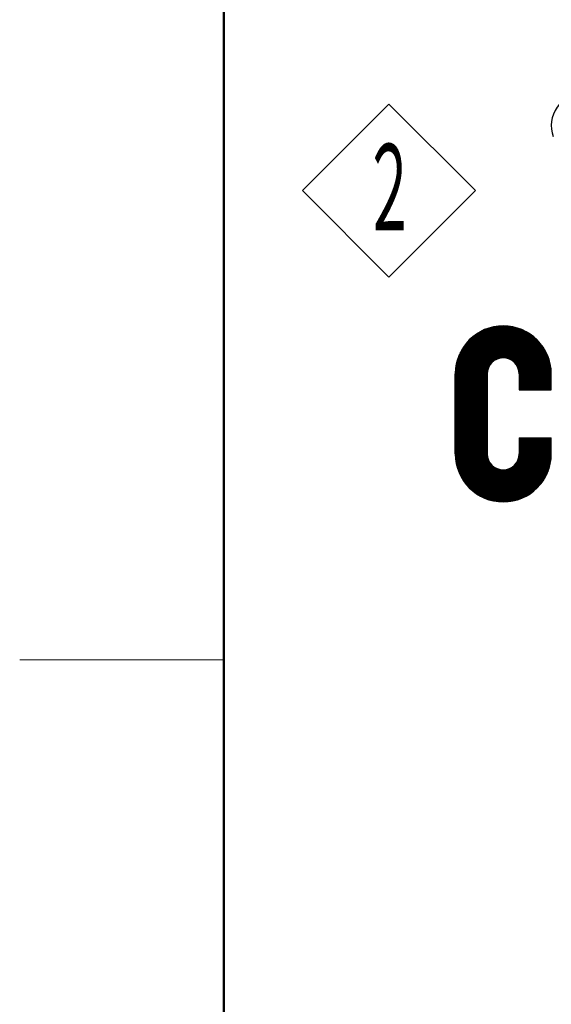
# Model space of a CAD drawing. Header units: millimetres. Extents: x 0 to 1733, y 0 to 1188.
# Tile 92 of 154: x 80 to 132, y 960 to 1057. Entities that reach past the tile are written whole.
import ezdxf

# ---------------------------------------------------------------- set-up
doc = ezdxf.new("R2010")
doc.units = ezdxf.units.MM
doc.header["$LTSCALE"] = 0.727559
doc.layers.add('NoLayerName_001', color=7, linetype='Continuous')
doc.styles.get("Standard").update_dxf_attribs({"font": 'txt', "bigfont": 'extfont2'})

# ---------------------------------------------------------------- blocks, each defined once
blk = doc.blocks.new('JZB_0013')
at = {"layer": 'NoLayerName_001', "color": 7, "linetype": 'Continuous', "lineweight": 13}
for p, q in [((8.485, 16.971), (0, 8.485)), ((16.971, 8.485), (8.485, 16.971)), ((0, 8.485), (8.485, 0)), ((8.485, 0), (16.971, 8.485))]:
    blk.add_line(p, q, dxfattribs=at)
at = {"layer": 'NoLayerName_001', "color": 3, "lineweight": 13, "insert": (8.525, 8.485), "char_height": 9.6, "attachment_point": 5}
blk.add_mtext('\\A1;\\W0.5000;２', dxfattribs=at)
blk = doc.blocks.new('*X101')
at = {"color": 7, "linetype": 'Continuous', "lineweight": 25}
for p, q in [((0, 1.751), (1.599, 3.35)), ((0, 1.731), (1.614, 3.344)), ((0, 1.71), (1.628, 3.338)), ((0, 1.689), (1.643, 3.332)), ((0, 1.668), (1.657, 3.326)), ((0, 1.647), (1.672, 3.319)), ((0.932, 2.559), (1.686, 3.312)), ((0.993, 2.598), (1.7, 3.306)), ((1.031, 2.616), (1.714, 3.299)), ((1.063, 2.627), (1.727, 3.292)), ((1.091, 2.635), (1.741, 3.284)), ((1.117, 2.64), (1.754, 3.277)), ((1.141, 2.642), (1.767, 3.269)), ((1.163, 2.644), (1.781, 3.262)), ((1.184, 2.644), (1.793, 3.254)), ((1.204, 2.643), (1.806, 3.246)), ((1.223, 2.641), (1.819, 3.238)), ((1.241, 2.639), (1.831, 3.229)), ((1.258, 2.635), (1.844, 3.221)), ((1.275, 2.631), (1.856, 3.212)), ((1.291, 2.627), (1.868, 3.204)), ((1.307, 2.622), (1.88, 3.195)), ((1.322, 2.616), (1.892, 3.186)), ((1.337, 2.61), (1.904, 3.177)), ((1.351, 2.603), (1.915, 3.168)), ((1.365, 2.596), (1.927, 3.158)), ((1.378, 2.588), (1.938, 3.149)), ((1.391, 2.58), (1.949, 3.139)), ((1.403, 2.572), (1.96, 3.129)), ((1.415, 2.563), (1.971, 3.119)), ((1.427, 2.554), (1.982, 3.109)), ((1.438, 2.544), (1.993, 3.099)), ((1.449, 2.534), (2.003, 3.089)), ((1.459, 2.524), (2.014, 3.079)), ((1.469, 2.513), (2.024, 3.068)), ((1.479, 2.502), (2.034, 3.057)), ((1.488, 2.49), (2.044, 3.047)), ((1.497, 2.478), (2.054, 3.036)), ((1.505, 2.466), (2.064, 3.025)), ((1.513, 2.453), (2.073, 3.013)), ((1.521, 2.44), (2.083, 3.002)), ((1.528, 2.426), (2.092, 2.991)), ((1.534, 2.412), (2.101, 2.979)), ((1.541, 2.398), (2.11, 2.967)), ((1.546, 2.383), (2.119, 2.956)), ((1.551, 2.367), (2.128, 2.944)), ((1.556, 2.351), (2.137, 2.932)), ((1.56, 2.334), (2.145, 2.919)), ((1.563, 2.316), (2.154, 2.907)), ((1.566, 2.298), (2.162, 2.894)), ((1.568, 2.279), (2.17, 2.882)), ((1.569, 2.259), (2.178, 2.869)), ((1.569, 2.239), (2.186, 2.856)), ((1.569, 2.218), (2.194, 2.843)), ((1.569, 2.197), (2.201, 2.83)), ((1.569, 2.176), (2.209, 2.816)), ((1.569, 2.155), (2.216, 2.803)), ((1.569, 2.135), (2.223, 2.789)), ((1.569, 2.114), (2.23, 2.775)), ((1.569, 2.093), (2.237, 2.761)), ((1.569, 2.072), (2.244, 2.747)), ((1.569, 2.051), (2.25, 2.733)), ((1.569, 2.031), (2.257, 2.718)), ((1.569, 2.01), (2.263, 2.704)), ((1.569, 1.989), (2.269, 2.689)), ((1.569, 1.968), (2.275, 2.674)), ((1.569, 1.947), (2.28, 2.659)), ((0, 1.627), (0.87, 2.496)), ((0, 1.606), (0.83, 2.436)), ((1.569, 1.927), (2.286, 2.644)), ((1.569, 1.906), (2.291, 2.628)), ((1.569, 1.885), (2.296, 2.613)), ((1.569, 1.864), (2.301, 2.597)), ((1.586, 1.861), (2.306, 2.581)), ((1.607, 1.861), (2.311, 2.565)), ((1.628, 1.861), (2.315, 2.548)), ((1.649, 1.861), (2.319, 2.532)), ((1.669, 1.861), (2.323, 2.515)), ((1.69, 1.861), (2.327, 2.498)), ((1.711, 1.861), (2.331, 2.481)), ((1.732, 1.861), (2.334, 2.463)), ((1.753, 1.861), (2.337, 2.445)), ((1.773, 1.861), (2.34, 2.427)), ((0, 1.585), (0.812, 2.397)), ((0, 1.564), (0.801, 2.365)), ((0, 1.543), (0.794, 2.337)), ((0, 1.523), (0.789, 2.311)), ((0, 1.502), (0.786, 2.288)), ((0, 1.481), (0.785, 2.266)), ((0, 1.46), (0.784, 2.245)), ((0, 1.439), (0.784, 2.224)), ((0, 1.419), (0.784, 2.203)), ((0, 1.398), (0.784, 2.182)), ((1.794, 1.861), (2.342, 2.409)), ((1.815, 1.861), (2.345, 2.391)), ((1.836, 1.861), (2.347, 2.372)), ((1.857, 1.861), (2.349, 2.353)), ((1.877, 1.861), (2.35, 2.334)), ((1.898, 1.861), (2.351, 2.314)), ((0, 1.377), (0.784, 2.161)), ((0, 1.356), (0.784, 2.141)), ((0, 1.335), (0.784, 2.12)), ((0, 1.315), (0.784, 2.099)), ((0, 1.294), (0.784, 2.078)), ((0, 1.273), (0.784, 2.057)), ((0, 1.252), (0.784, 2.037)), ((0, 1.231), (0.784, 2.016)), ((0, 1.211), (0.784, 1.995)), ((0, 1.19), (0.784, 1.974)), ((0, 1.169), (0.784, 1.953)), ((0, 1.148), (0.784, 1.933)), ((0, 1.127), (0.784, 1.912)), ((0, 1.107), (0.784, 1.891)), ((0, 1.086), (0.784, 1.87)), ((0, 1.065), (0.784, 1.849)), ((0, 1.044), (0.784, 1.829)), ((0, 1.023), (0.784, 1.808)), ((0, 1.003), (0.784, 1.787)), ((0, 0.982), (0.784, 1.766)), ((0, 0.961), (0.784, 1.745)), ((0, 0.94), (0.784, 1.725)), ((0, 0.919), (0.784, 1.704)), ((0, 0.899), (0.784, 1.683)), ((0, 0.878), (0.784, 1.662)), ((0, 0.857), (0.784, 1.641)), ((0, 0.836), (0.784, 1.621)), ((0, 0.815), (0.784, 1.6)), ((0, 0.795), (0.784, 1.579)), ((0, 0.774), (0.784, 1.558)), ((0, 0.753), (0.784, 1.537)), ((0, 0.732), (0.784, 1.517)), ((0, 0.711), (0.784, 1.496)), ((0, 0.691), (0.784, 1.475)), ((0, 0.67), (0.784, 1.454)), ((0, 0.649), (0.784, 1.433)), ((0, 0.628), (0.784, 1.413)), ((0, 0.608), (0.784, 1.392)), ((0, 0.587), (0.784, 1.371)), ((0, 0.566), (0.784, 1.35)), ((0, 0.545), (0.784, 1.329)), ((0, 0.524), (0.784, 1.309)), ((0, 0.504), (0.784, 1.288)), ((0, 0.483), (0.784, 1.267)), ((0, 0.462), (0.784, 1.246)), ((0, 0.441), (0.784, 1.225)), ((0, 0.42), (0.784, 1.205)), ((0, 0.4), (0.784, 1.184)), ((0, 0.379), (0.784, 1.163)), ((0, 0.358), (0.784, 1.142)), ((0, 0.337), (0.784, 1.121)), ((0, 0.316), (0.784, 1.101)), ((0, 0.296), (0.784, 1.08)), ((0, 0.275), (0.784, 1.059)), ((0.001, 0.255), (0.784, 1.038)), ((0.001, 0.235), (0.784, 1.017)), ((0.003, 0.215), (0.784, 0.997)), ((0.004, 0.196), (0.784, 0.976)), ((0.006, 0.177), (0.784, 0.955)), ((0.008, 0.158), (0.784, 0.934)), ((0.01, 0.139), (0.784, 0.913)), ((0.013, 0.121), (0.784, 0.893)), ((0.016, 0.103), (0.784, 0.872)), ((0.019, 0.085), (0.784, 0.851)), ((0.022, 0.068), (0.784, 0.83)), ((0.025, 0.051), (0.784, 0.81)), ((0.029, 0.033), (0.784, 0.789)), ((0.033, 0.017), (0.784, 0.768)), ((0.037, 0), (0.784, 0.747))]:
    blk.add_line(p, q, dxfattribs=at)
blk = doc.blocks.new('*X102')
at = {"color": 7, "linetype": 'Continuous', "lineweight": 25}
for p, q in [((1.877, 2.744), (2.311, 3.177)), ((1.898, 2.744), (2.311, 3.157)), ((1.919, 2.744), (2.311, 3.136)), ((1.94, 2.744), (2.311, 3.115)), ((1.961, 2.744), (2.311, 3.095)), ((1.981, 2.744), (2.311, 3.074)), ((2.002, 2.744), (2.311, 3.053)), ((2.023, 2.744), (2.311, 3.032)), ((2.044, 2.744), (2.311, 3.012)), ((2.065, 2.744), (2.311, 2.991)), ((2.085, 2.744), (2.311, 2.97)), ((2.106, 2.744), (2.311, 2.949)), ((2.127, 2.744), (2.311, 2.928)), ((2.148, 2.744), (2.311, 2.908)), ((2.169, 2.744), (2.311, 2.887)), ((2.189, 2.744), (2.311, 2.866)), ((2.21, 2.744), (2.311, 2.845)), ((2.231, 2.744), (2.311, 2.824)), ((2.252, 2.744), (2.311, 2.804)), ((2.273, 2.744), (2.311, 2.783)), ((2.293, 2.744), (2.311, 2.762)), ((0, 0.867), (0.743, 1.609)), ((0.005, 0.85), (0.743, 1.588)), ((0.009, 0.834), (0.743, 1.568)), ((0.014, 0.818), (0.743, 1.547)), ((0.019, 0.803), (0.743, 1.526)), ((0.025, 0.787), (0.743, 1.505)), ((0.03, 0.772), (0.743, 1.484)), ((0.036, 0.757), (0.743, 1.464)), ((0.637, 0.11), (2.094, 1.567)), ((0.652, 0.104), (2.115, 1.567)), ((0.666, 0.097), (2.136, 1.567)), ((0.681, 0.091), (2.157, 1.567)), ((0.695, 0.085), (2.178, 1.567)), ((0.71, 0.079), (2.198, 1.567)), ((0.725, 0.074), (2.219, 1.567)), ((0.741, 0.068), (2.24, 1.567)), ((0.756, 0.063), (2.261, 1.567)), ((0.772, 0.057), (2.282, 1.567)), ((0.787, 0.052), (2.302, 1.567)), ((0.803, 0.048), (2.311, 1.556)), ((0.82, 0.043), (2.311, 1.535)), ((0.836, 0.039), (2.311, 1.514)), ((0.852, 0.034), (2.311, 1.493)), ((0.869, 0.03), (2.311, 1.473)), ((0.886, 0.027), (2.311, 1.452)), ((1.452, 0.946), (2.074, 1.567)), ((1.485, 1), (2.053, 1.567)), ((1.501, 1.037), (2.032, 1.567)), ((1.512, 1.068), (2.011, 1.567)), ((1.519, 1.096), (1.99, 1.567)), ((1.523, 1.121), (1.97, 1.567)), ((1.526, 1.144), (1.949, 1.567)), ((1.527, 1.166), (1.928, 1.567)), ((1.527, 1.187), (1.907, 1.567)), ((1.527, 1.208), (1.886, 1.567)), ((1.527, 1.229), (1.866, 1.567)), ((1.527, 1.25), (1.845, 1.567)), ((1.527, 1.271), (1.824, 1.567)), ((1.527, 1.291), (1.803, 1.567)), ((1.527, 1.312), (1.782, 1.567)), ((1.527, 1.333), (1.762, 1.567)), ((1.527, 1.354), (1.741, 1.567)), ((1.527, 1.375), (1.72, 1.567)), ((1.527, 1.395), (1.699, 1.567)), ((1.527, 1.416), (1.678, 1.567)), ((1.527, 1.437), (1.658, 1.567)), ((1.527, 1.458), (1.637, 1.567)), ((1.527, 1.478), (1.616, 1.567)), ((1.527, 1.499), (1.595, 1.567)), ((1.527, 1.52), (1.574, 1.567)), ((1.527, 1.541), (1.554, 1.567)), ((1.527, 1.562), (1.533, 1.567)), ((0.042, 0.742), (0.743, 1.443)), ((0.048, 0.727), (0.743, 1.422)), ((0.054, 0.712), (0.743, 1.401)), ((0.06, 0.698), (0.743, 1.38)), ((0.067, 0.684), (0.743, 1.36)), ((0.073, 0.669), (0.743, 1.339)), ((0.08, 0.655), (0.743, 1.318)), ((0.087, 0.642), (0.743, 1.297)), ((0.094, 0.628), (0.743, 1.277)), ((0.101, 0.614), (0.743, 1.256)), ((0.109, 0.601), (0.743, 1.235)), ((0.116, 0.588), (0.743, 1.214)), ((0.903, 0.023), (2.311, 1.431)), ((0.921, 0.02), (2.311, 1.41)), ((0.939, 0.016), (2.311, 1.389)), ((0.956, 0.014), (2.311, 1.369)), ((0.975, 0.011), (2.311, 1.348)), ((0.993, 0.009), (2.311, 1.327)), ((1.012, 0.006), (2.311, 1.306)), ((1.031, 0.005), (2.311, 1.285)), ((1.05, 0.003), (2.311, 1.265)), ((1.069, 0.002), (2.311, 1.244)), ((1.089, 0.001), (2.311, 1.223)), ((0.124, 0.575), (0.743, 1.193)), ((0.132, 0.562), (0.743, 1.173)), ((0.14, 0.549), (0.743, 1.152)), ((0.148, 0.536), (0.745, 1.133)), ((0.156, 0.524), (0.748, 1.115)), ((0.165, 0.511), (0.751, 1.097)), ((0.173, 0.499), (0.755, 1.08)), ((0.182, 0.487), (0.759, 1.064)), ((0.191, 0.475), (0.764, 1.048)), ((0.2, 0.463), (0.77, 1.033)), ((0.209, 0.451), (0.776, 1.019)), ((0.218, 0.44), (0.783, 1.004)), ((0.227, 0.428), (0.79, 0.991)), ((0.237, 0.417), (0.797, 0.977)), ((1.109, 0), (2.311, 1.202)), ((1.13, 0), (2.311, 1.181)), ((1.151, 0), (2.311, 1.16)), ((1.172, 0.001), (2.311, 1.139)), ((1.194, 0.001), (2.31, 1.117)), ((1.216, 0.003), (2.309, 1.095)), ((1.239, 0.005), (2.307, 1.073)), ((1.262, 0.007), (2.305, 1.05)), ((1.285, 0.01), (2.302, 1.026)), ((1.309, 0.013), (2.298, 1.002)), ((1.334, 0.017), (2.294, 0.977)), ((0.246, 0.406), (0.805, 0.964)), ((0.256, 0.395), (0.813, 0.952)), ((0.266, 0.384), (0.822, 0.94)), ((0.276, 0.373), (0.831, 0.928)), ((0.286, 0.362), (0.841, 0.917)), ((0.296, 0.352), (0.851, 0.906)), ((0.306, 0.341), (0.861, 0.896)), ((0.317, 0.331), (0.872, 0.886)), ((0.328, 0.321), (0.883, 0.876)), ((0.338, 0.311), (0.894, 0.867)), ((0.349, 0.301), (0.906, 0.858)), ((0.36, 0.291), (0.919, 0.849)), ((0.371, 0.281), (0.931, 0.841)), ((0.383, 0.272), (0.945, 0.834)), ((0.394, 0.262), (0.958, 0.826)), ((0.406, 0.253), (0.972, 0.82)), ((0.417, 0.244), (0.987, 0.813)), ((0.429, 0.235), (1.002, 0.808)), ((0.441, 0.226), (1.017, 0.802)), ((0.453, 0.218), (1.033, 0.798)), ((0.466, 0.209), (1.05, 0.794)), ((0.478, 0.201), (1.067, 0.79)), ((0.49, 0.192), (1.086, 0.787)), ((0.503, 0.184), (1.104, 0.785)), ((0.516, 0.176), (1.124, 0.784)), ((0.529, 0.168), (1.145, 0.784)), ((0.542, 0.16), (1.167, 0.786)), ((0.555, 0.153), (1.19, 0.788)), ((0.568, 0.145), (1.216, 0.793)), ((0.582, 0.138), (1.243, 0.8)), ((0.595, 0.131), (1.275, 0.81)), ((0.609, 0.124), (1.312, 0.826)), ((0.623, 0.117), (1.365, 0.859)), ((1.36, 0.022), (2.29, 0.952)), ((1.386, 0.027), (2.284, 0.926)), ((1.413, 0.033), (2.278, 0.898)), ((1.441, 0.04), (2.271, 0.871)), ((1.47, 0.049), (2.263, 0.841)), ((1.5, 0.058), (2.253, 0.811)), ((1.532, 0.069), (2.242, 0.78)), ((1.565, 0.081), (2.23, 0.746)), ((1.6, 0.096), (2.215, 0.711)), ((1.638, 0.113), (2.198, 0.673)), ((1.68, 0.134), (2.178, 0.632)), ((1.726, 0.159), (2.152, 0.585)), ((1.781, 0.193), (2.118, 0.531)), ((1.853, 0.244), (2.067, 0.459))]:
    blk.add_line(p, q, dxfattribs=at)
blk = doc.blocks.new('*X103')
at = {"color": 7, "linetype": 'Continuous', "lineweight": 25}
for p, q in [((0, 0.437), (1.219, 1.656)), ((0, 0.458), (1.199, 1.656)), ((0, 0.478), (1.178, 1.656)), ((0, 0.499), (1.157, 1.656)), ((0, 0.416), (1.239, 1.655)), ((0, 0.395), (1.258, 1.653)), ((0, 0.374), (1.278, 1.652)), ((0, 0.354), (1.297, 1.65)), ((0, 0.333), (1.315, 1.648)), ((0, 0.312), (1.334, 1.646)), ((0, 0.291), (1.352, 1.643)), ((0, 0.27), (1.37, 1.64)), ((0, 0.25), (1.388, 1.637)), ((0, 0.229), (1.405, 1.634)), ((0, 0.208), (1.422, 1.63)), ((0, 0.187), (1.439, 1.627)), ((0, 0.166), (1.456, 1.623)), ((0, 0.146), (1.473, 1.618)), ((0, 0.125), (1.489, 1.614)), ((0, 0.104), (1.505, 1.609)), ((0, 0.083), (1.521, 1.605)), ((0, 0.062), (1.537, 1.6)), ((0, 0.042), (1.553, 1.594)), ((0, 0.021), (1.568, 1.589)), ((0, 0), (1.584, 1.584)), ((0.001, 0.521), (1.136, 1.656)), ((0.002, 0.542), (1.114, 1.655)), ((0.003, 0.565), (1.092, 1.653)), ((0.005, 0.587), (1.069, 1.651)), ((0.007, 0.61), (1.046, 1.649)), ((0.01, 0.634), (1.022, 1.646)), ((0.014, 0.658), (0.998, 1.643)), ((0.018, 0.683), (0.973, 1.639)), ((0.023, 0.709), (0.947, 1.634)), ((0.028, 0.735), (0.921, 1.628)), ((0.034, 0.762), (0.894, 1.622)), ((0.042, 0.79), (0.866, 1.615)), ((0.05, 0.82), (0.837, 1.606)), ((0.06, 0.85), (0.806, 1.596)), ((0.071, 0.882), (0.774, 1.585)), ((0.084, 0.916), (0.741, 1.573)), ((0.099, 0.951), (0.705, 1.558)), ((0.116, 0.99), (0.667, 1.54)), ((0.138, 1.032), (0.624, 1.519)), ((0.164, 1.079), (0.577, 1.492)), ((0.2, 1.136), (0.521, 1.457)), ((0.257, 1.213), (0.443, 1.399))]:
    blk.add_line(p, q, dxfattribs=at)
blk = doc.blocks.new('JZB_0005')
at = {"layer": 'NoLayerName_001', "color": 7, "linetype": 'Continuous', "lineweight": 25}
for p, q in [((0, 1.179), (0, 3.137)), ((0.784, 3.137), (0.784, 1.179)), ((1.569, 3.137), (1.569, 2.746)), ((2.353, 2.746), (2.353, 3.137)), ((1.569, 2.746), (2.353, 2.746)), ((1.569, 1.57), (1.569, 1.179)), ((1.569, 1.57), (2.353, 1.57)), ((2.353, 1.179), (2.353, 1.57))]:
    blk.add_line(p, q, dxfattribs=at)
for centre, radius, start, end in [((3.137, 9.216), 0.784, 90, 200), ((1.176, 3.137), 1.176, 90, 180), ((1.176, 3.137), 1.176, 0, 90), ((1.176, 3.137), 0.392, 90, 180), ((1.176, 3.137), 0.392, 0, 90), ((1.176, 1.179), 1.176, 180, 270), ((1.176, 1.179), 0.392, 180, 270), ((1.176, 1.179), 1.176, 270, 0), ((1.176, 1.179), 0.392, 270, 0)]:
    blk.add_arc(centre, radius, start, end, dxfattribs=at)
for name, p in [('*X103', (0, 2.657)), ('*X101', (0, 0.885)), ('*X102', (0.042, 0.002))]:
    blk.add_blockref(name, p)

msp = doc.modelspace()

# ---------------------------------------------------------------- linework, layer by layer
at = {"layer": 'NoLayerName_001', "color": 7, "linetype": 'Continuous', "lineweight": 50}
msp.add_line((100, 40), (100, 1148), dxfattribs=at)
at = {"layer": 'NoLayerName_001', "color": 2, "linetype": 'Continuous', "lineweight": 13}
msp.add_line((80, 994), (100, 994), dxfattribs=at)

# ---------------------------------------------------------------- block references
at = {"layer": 'NoLayerName_001', "xscale": 4, "yscale": 4, "zscale": 4}
msp.add_blockref('JZB_0005', (122.66433716, 1009.46337891), dxfattribs=at)
at = {"layer": 'NoLayerName_001'}
msp.add_blockref('JZB_0013', (107.68731689, 1031.47717285), dxfattribs=at)

doc.saveas('drawing.dxf')
